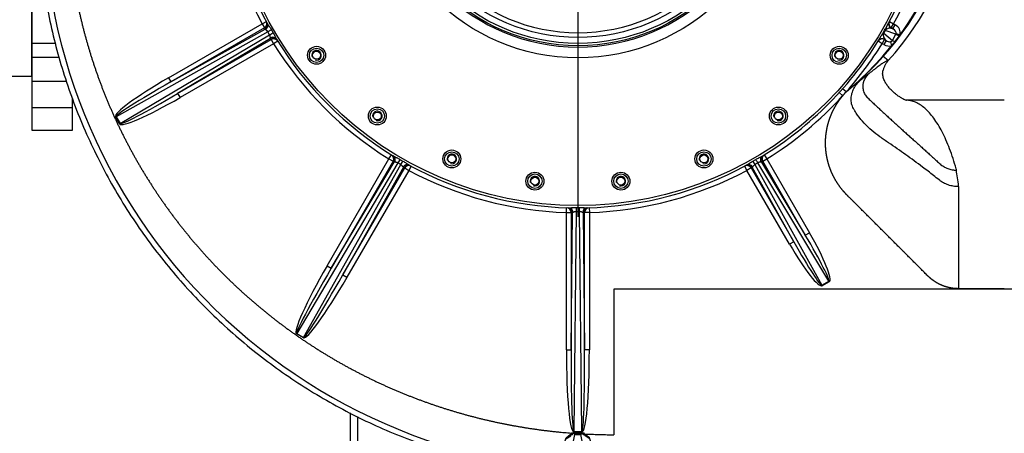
# Model space of a CAD drawing. Header units: metres. Extents: x -270273 to 328371, y -146885 to 591473.
# Tile 235 of 256: x 154415 to 155237, y -5404 to -5059. Entities that reach past the tile are written whole.
import ezdxf

# ---------------------------------------------------------------- set-up
doc = ezdxf.new("R2010")
doc.units = ezdxf.units.M
doc.layers.get('0').update_dxf_attribs({"color": 151})
doc.layers.add('Iv-status-nieuw', color=170, linetype='Continuous')

# ---------------------------------------------------------------- blocks, each defined once
blk = doc.blocks.new('Ventilator 2 Z.A.Z.')
for p, q in [((52885.18, -12141.48), (52885.18, -12441.36)), ((52543.46, -12325.1), (52621.59, -12279.99)), ((52621.59, -12279.99), (52625.11, -12278.1)), ((52621.59, -12279.99), (52623.58, -12283.43)), ((53145.25, -12278.1), (53148.78, -12279.99)), ((53146.79, -12283.43), (53148.78, -12279.99)), ((53148.78, -12279.99), (53150.08, -12280.74)), ((52626.41, -12286.61), (52499.69, -12357.59)), ((52623.58, -12283.43), (52545.44, -12328.54)), ((52545.44, -12328.54), (52624.13, -12284.47)), ((52624.45, -12284.72), (52624.13, -12284.47)), ((52627.84, -12289.08), (52626.41, -12286.61)), ((52629.33, -12284.95), (52630.73, -12287.38)), ((53139.96, -12287.47), (53141.27, -12285.2)), ((53141.82, -12285.49), (53140.49, -12287.79)), ((53140.49, -12287.79), (53147.76, -12293.89)), ((53150.65, -12288.71), (53141.82, -12285.49)), ((53146.66, -12283.67), (53148.09, -12284.19)), ((53148.09, -12284.19), (53146.79, -12283.43)), ((53147.76, -12293.89), (53150.65, -12288.71)), ((53148.09, -12284.19), (53150.08, -12280.74)), ((53150.65, -12288.71), (53150.89, -12288.14)), ((53150.89, -12288.14), (53154.11, -12289.05)), ((52503.01, -12363.34), (52627.84, -12289.08)), ((52628.55, -12292.13), (52551.04, -12338.24)), ((52551.04, -12338.24), (52629.17, -12293.13)), ((52631.16, -12296.57), (52553.03, -12341.68)), ((52628.55, -12292.13), (52628.5, -12291.72)), ((52629.17, -12293.13), (52631.16, -12296.57)), ((52634.56, -12294.46), (52631.16, -12296.57)), ((53139.21, -12296.57), (53135.81, -12294.46)), ((53139.21, -12296.57), (53141.19, -12293.13)), ((53140.51, -12297.32), (53139.21, -12296.57)), ((53142.5, -12293.88), (53140.51, -12297.32)), ((53141.19, -12293.13), (53142.5, -12293.88)), ((53142.5, -12293.88), (53141.33, -12292.9)), ((53146.06, -12294.9), (53147.09, -12298.25)), ((53139.65, -12307.04), (53147.09, -12298.25)), ((53139.65, -12307.04), (53139.99, -12307.34)), ((53144.31, -12310.71), (53139.99, -12307.34)), ((53128.44, -12321.41), (53122.65, -12325.84)), ((52543.46, -12325.1), (52545.44, -12328.54)), ((53117.44, -12329.74), (53116.97, -12330.08)), ((53122.65, -12325.84), (53118.07, -12329.26)), ((53103.28, -12337.5), (53106.24, -12340.19)), ((53109.19, -12336.9), (53106.19, -12334.25)), ((53109.19, -12336.9), (53116.97, -12330.08)), ((52551.04, -12338.24), (52553.03, -12341.68)), ((53241.18, -12343.86), (53159.19, -12343.86)), ((52499.29, -12357.82), (52499.69, -12357.59)), ((52502.61, -12363.56), (52499.29, -12357.82)), ((52499.69, -12357.59), (52503.01, -12363.34)), ((52502.61, -12363.56), (52503.01, -12363.34)), ((52675.86, -12482.28), (52727.47, -12392.88)), ((52730.91, -12394.87), (52679.3, -12484.26)), ((52679.3, -12484.26), (52731.92, -12395.49)), ((52727.47, -12392.88), (52729.58, -12389.48)), ((52727.47, -12392.88), (52730.91, -12394.87)), ((52732.3, -12395.56), (52731.92, -12395.49)), ((52736.66, -12393.3), (52739.09, -12394.7)), ((53031.28, -12394.73), (53033.72, -12393.32)), ((53038.46, -12395.48), (53075.06, -12456.55)), ((53039.45, -12394.87), (53042.89, -12392.88)), ((53075.06, -12456.55), (53039.45, -12394.87)), ((53040.78, -12389.48), (53042.89, -12392.88)), ((53042.89, -12392.88), (53078.5, -12454.56)), ((52734.94, -12396.24), (52650.46, -12538.77)), ((52656.21, -12542.09), (52737.4, -12397.66)), ((52739.56, -12399.9), (52688.99, -12489.86)), ((52688.99, -12489.86), (52740.6, -12400.46)), ((52744.05, -12402.45), (52692.43, -12491.85)), ((52737.4, -12397.66), (52734.94, -12396.24)), ((52739.56, -12399.9), (52739.32, -12399.61)), ((52740.6, -12400.46), (52744.05, -12402.45)), ((52745.93, -12398.93), (52744.05, -12402.45)), ((53026.32, -12402.45), (53024.43, -12398.93)), ((53029.76, -12400.46), (53026.32, -12402.45)), ((53061.93, -12464.13), (53026.32, -12402.45)), ((53029.76, -12400.46), (53065.37, -12462.14)), ((53065.37, -12462.14), (53030.78, -12399.91)), ((53035.37, -12396.13), (53032.89, -12397.56)), ((53032.89, -12397.56), (53088.96, -12498.44)), ((53094.7, -12495.13), (53035.37, -12396.13)), ((53203.04, -12416.09), (53203.04, -12501.36)), ((52875.61, -12437.7), (52875.74, -12433.71)), ((52894.62, -12433.71), (52894.75, -12437.7)), ((52875.61, -12552.5), (52875.61, -12437.7)), ((52875.61, -12437.7), (52879.59, -12437.7)), ((52879.59, -12437.7), (52879.59, -12552.5)), ((52879.59, -12552.5), (52880.77, -12437.74)), ((52881.12, -12437.62), (52880.77, -12437.74)), ((52883.77, -12436.91), (52881.86, -12620.77)), ((52888.5, -12620.77), (52886.6, -12436.91)), ((52889.59, -12437.74), (52889.24, -12437.62)), ((52889.59, -12437.74), (52890.78, -12552.5)), ((52890.78, -12552.5), (52890.78, -12437.7)), ((52894.75, -12437.7), (52890.78, -12437.7)), ((52894.75, -12437.7), (52894.75, -12552.5)), ((53075.06, -12456.55), (53078.5, -12454.56)), ((53065.37, -12462.14), (53061.93, -12464.13)), ((52675.86, -12482.28), (52679.3, -12484.26)), ((52688.99, -12489.86), (52692.43, -12491.85)), ((52915.56, -12501.36), (53203.04, -12501.36)), ((52915.56, -12623.43), (52915.56, -12501.36)), ((53088.96, -12498.44), (53094.7, -12495.13)), ((53088.96, -12498.44), (53089.24, -12498.93)), ((53094.98, -12495.62), (53089.24, -12498.93)), ((53094.7, -12495.13), (53094.98, -12495.62)), ((53170.11, -12501.36), (53406.9, -12501.36)), ((53241.18, -12501.36), (53203.04, -12501.36)), ((52650.46, -12538.77), (52650.26, -12539.12)), ((52656.01, -12542.44), (52650.26, -12539.12)), ((52650.46, -12538.77), (52656.21, -12542.09)), ((52656.21, -12542.09), (52656.01, -12542.44)), ((52875.61, -12552.5), (52879.59, -12552.5)), ((52894.75, -12552.5), (52890.78, -12552.5)), ((52695.18, -12605.15), (52695.18, -12698.86)), ((52701.18, -12608.19), (52701.18, -12727.86)), ((52881.86, -12620.77), (52888.5, -12620.77)), ((52881.86, -12621.13), (52881.86, -12620.77)), ((52888.5, -12621.13), (52881.86, -12621.13)), ((52888.5, -12621.13), (52888.5, -12620.77))]:
    blk.add_line(p, q)
for centre, radius in [((52885.18, -12138.86), 293), ((52885.18, -12138.86), 169.5), ((52885.18, -12138.86), 159.5), ((52885.18, -12138.86), 157.5), ((52885.18, -12138.86), 152.5), ((52667.01, -12306.27), 7.5), ((52667.01, -12306.27), 6), ((52667.01, -12306.27), 6), ((52667.01, -12306.27), 3.32), ((53103.35, -12306.27), 7.5), ((53103.35, -12306.27), 6), ((53103.35, -12306.27), 6), ((53103.35, -12306.27), 3.32), ((52717.77, -12357.03), 7.5), ((52717.77, -12357.03), 6), ((52717.77, -12357.03), 6), ((52717.77, -12357.03), 3.32), ((53052.59, -12357.03), 7.5), ((53052.59, -12357.03), 6), ((53052.59, -12357.03), 6), ((53052.59, -12357.03), 3.32), ((52779.94, -12392.92), 7.5), ((52779.94, -12392.92), 6), ((52779.94, -12392.92), 6), ((52990.42, -12392.92), 7.5), ((52990.42, -12392.92), 6), ((52990.42, -12392.92), 6), ((52779.94, -12392.92), 3.32), ((52990.42, -12392.92), 3.32), ((52849.29, -12411.5), 7.5), ((52849.29, -12411.5), 6), ((52849.29, -12411.5), 6), ((52849.29, -12411.5), 3.32), ((52921.08, -12411.5), 7.5), ((52921.08, -12411.5), 6), ((52921.08, -12411.5), 6), ((52921.08, -12411.5), 3.32)]:
    blk.add_circle(centre, radius)
for centre, radius, start, end in [((52885.18, -12138.86), 160.5, 93.57214, 86.42786), ((52885.18, -12138.86), 148.52, 0.00096, 359.99904), ((52915.74, -12177.27), 477.14, 175.39054, 269.93524), ((52885.18, -12138.86), 299, 181.83419, 208.16581), ((52885.18, -12138.86), 295, 181.43661, 208.55729), ((52885.18, -12138.86), 295, 330.85006, 358.84189), ((52885.18, -12138.86), 299, 331.83419, 358.16581), ((52947.08, -12135.16), 258.57, 318.24923, 348.19673), ((52947.05, -12135.28), 263.99, 318.35292, 348.30192), ((52887.17, -12142.3), 299, 208.16581, 208.39141), ((53104.52, -12269.03), 39.95, 328.12102, 332.51773), ((53143.96, -12289.31), 3.79, 156.46488, 178.94823), ((53023.14, -12214.34), 137.75, 329.04323, 330.31802), ((53144.86, -12287.74), 3.79, 121.05292, 143.53398), ((53145.84, -12288.83), 5.23, 80.87636, 124.03366), ((52883.19, -12142.3), 299, 331.78371, 331.83419), ((52883.19, -12135.42), 299, 211.60859, 211.83419), ((52885.18, -12138.86), 299, 211.83419, 238.16581), ((52885.18, -12138.86), 295, 211.44271, 238.55264), ((52885.18, -12138.86), 295, 301.4327, 329.14994), ((52885.18, -12138.86), 299, 318.51992, 328.16581), ((53145.39, -12289.6), 5.23, 175.96636, 219.12362), ((52887.17, -12135.42), 299, 328.16581, 328.21629), ((53118.69, -12271.57), 38.97, 316.78572, 323.12856), ((52937.33, -12136.26), 265.24, 323.25293, 324.51935), ((53124.57, -12269.72), 35.3, 324.51438, 326.79435), ((52667.01, -12306.27), 4, 255, 195), ((53103.35, -12306.27), 4, 255, 195), ((52908.7, -12102.48), 308.51, 312.46158, 318.46871), ((52948.17, -12136.24), 257.04, 311.05026, 318.26758), ((52885.18, -12138.86), 299, 301.83419, 317.67329), ((52717.77, -12357.03), 4, 255, 195), ((53052.59, -12357.03), 4, 255, 195), ((52888.62, -12140.84), 299, 238.16581, 238.39268), ((52779.94, -12392.92), 4, 255, 195), ((52990.42, -12392.92), 4, 255, 195), ((52881.74, -12140.84), 299, 301.61128, 301.83419), ((52881.74, -12136.87), 299, 241.60732, 241.83419), ((52885.18, -12138.86), 299, 241.83419, 268.16581), ((52885.18, -12138.86), 295, 241.44736, 268.54943), ((52885.18, -12138.86), 295, 271.45057, 298.5673), ((52885.18, -12138.86), 299, 271.83419, 298.16581), ((52888.62, -12136.87), 299, 298.16581, 298.38872), ((52849.29, -12411.5), 4, 255, 195), ((52921.08, -12411.5), 4, 255, 195), ((52885.18, -12144.78), 288.68, 269.72261, 270.27739), ((52889.16, -12138.86), 299, 268.16581, 268.39357), ((52885.18, -12147.3), 289.61, 269.71993, 270.28007), ((52881.21, -12138.86), 299, 271.60643, 271.83419)]:
    blk.add_arc(centre, radius, start, end)
for centre, major_axis, ratio, start_param, end_param in [((52621.59, -12279.99), (3.53, 1.89), 0.993565, 4.744196, 6.283185), ((52622.15, -12281.03), (3.52, 1.9), 0.993567, 4.740284, 6.283185), ((52622.56, -12281.79), (3.51, 1.91), 0.87103, 4.779115, 6.283185), ((53148.65, -12280.22), (-3.52, 1.89), 0.993566, 0, 1.539865), ((53148.78, -12279.99), (3.53, -1.89), 0.993565, 3.141593, 4.680582), ((52626.02, -12286.84), (3.47, 1.98), 0.000566, 0.307571, 1.456771), ((52627.44, -12289.31), (3.45, 2.02), 0.000566, -1.456771, -0.307571), ((53143.4, -12289.47), (-3.45, 2.02), 0.008259, 0.10803, 0.574259), ((53144.73, -12287.17), (-3.47, 1.98), 0.008259, -0.574259, -0.10803), ((53146.31, -12284.5), (-3.49, 1.95), 0.618712, 0, 0.732522), ((53146.11, -12286.59), (4.73, -1.72), 0.59617, 0.060609, 1.363125), ((53146.11, -12286.59), (7.87, -2.87), 0.835792, 0.060609, 1.363125), ((53153.56, -12290.39), (-3.48, 1.98), 0.008487, -1.497767, -0.57426), ((52630.09, -12294.83), (-3.41, -2.09), 0.87103, 3.141593, 4.645663), ((52630.54, -12295.57), (-3.41, -2.1), 0.993567, 3.141593, 4.684494), ((52631.16, -12296.57), (-3.4, -2.11), 0.993565, 3.141593, 4.680582), ((53139.21, -12296.57), (-3.4, 2.11), 0.993565, 4.744196, 6.283185), ((53139.34, -12296.34), (-3.4, 2.11), 0.993566, 4.74332, 6.283185), ((53141.88, -12292.18), (-3.43, 2.05), 0.618712, 5.550663, 6.283185), ((53143.59, -12290.96), (3.86, -3.23), 0.59617, 4.92006, 5.787268), ((53150.66, -12295.57), (-3.52, 1.9), 0.042605, -1.318161, -0.574825), ((53143.59, -12290.96), (6.42, -5.38), 0.835792, 4.92006, 5.787268), ((52552.97, -12327.74), (53.68, 30.07), 0.11377, 1.684987, 3.143077), ((52552.97, -12327.74), (53.28, 29.84), 0.049122, 1.684987, 3.143077), ((52555.5, -12332.12), (52.88, 31.46), 0.11377, 3.140108, 4.598198), ((52555.5, -12332.12), (52.49, 31.22), 0.049122, 3.140108, 4.598198), ((52727.47, -12392.88), (2.11, 3.4), 0.993565, 4.744196, 6.283185), ((52728.48, -12393.5), (2.1, 3.41), 0.993567, 4.740262, 6.283185), ((52729.19, -12393.94), (2.09, 3.41), 0.875129, 4.773093, 6.283185), ((52734.74, -12396.59), (2.02, 3.45), 0.000494, 0.311339, 1.470482), ((52737.2, -12398.01), (1.98, 3.47), 0.000494, -1.470482, -0.311339), ((53033.17, -12398.05), (-1.98, 3.47), 0.000718, 0.299866, 1.428404), ((53035.65, -12396.62), (-2.02, 3.45), 0.000718, -1.428404, -0.299866), ((53041.11, -12393.98), (-2.09, 3.41), 0.862404, 0, 1.49092), ((53041.9, -12393.49), (-2.1, 3.41), 0.993567, 0, 1.542855), ((53042.89, -12392.88), (2.11, -3.4), 0.993565, 3.141593, 4.680582), ((52742.27, -12401.49), (-1.91, -3.51), 0.875129, 3.141593, 4.651685), ((52743, -12401.89), (-1.9, -3.52), 0.993567, 3.141593, 4.684516), ((52744.05, -12402.45), (-1.89, -3.53), 0.993565, 3.141593, 4.680582), ((53026.32, -12402.45), (-1.89, 3.53), 0.993565, 4.744196, 6.283185), ((53027.34, -12401.9), (-1.9, 3.52), 0.993567, 4.74033, 6.283185), ((53028.16, -12401.46), (-1.91, 3.51), 0.862404, 4.792265, 6.283185), ((52875.61, -12437.7), (0.13, 4), 0.993565, 4.744196, 6.283185), ((52876.8, -12437.74), (-0.11, -4), 0.993567, 1.598653, 3.141593), ((52877.61, -12437.76), (-0.1, -4), 0.878, 1.627371, 3.141593), ((52883.77, -12437.27), (0.02, 4), 0.000444, 0.314023, 1.480183), ((52886.6, -12437.27), (-0.02, 4), 0.000444, -1.480183, -0.314023), ((52892.75, -12437.76), (0.1, -4), 0.878, 3.141593, 4.655814), ((52893.56, -12437.74), (0.11, -4), 0.993567, 3.141593, 4.684532), ((52894.75, -12437.7), (0.13, -4), 0.993565, 3.141593, 4.680582), ((53069.64, -12453.29), (-25.07, 41.83), 0.06152, 3.139275, 4.597778), ((53069.64, -12453.29), (-25.36, 42.31), 0.141895, 3.139275, 4.597778), ((53065.26, -12455.82), (-23.97, 43.12), 0.141895, 1.685407, 3.14391), ((53065.26, -12455.82), (-23.69, 42.62), 0.06152, 1.685407, 3.14391), ((52685.9, -12478.98), (35.64, 60.13), 0.100141, 1.684818, 3.142741), ((52685.9, -12478.98), (35.44, 59.79), 0.043165, 1.684818, 3.142741), ((52690.27, -12481.51), (34.25, 60.93), 0.100141, 3.140444, 4.598367), ((52690.27, -12481.51), (34.06, 60.58), 0.043165, 3.140444, 4.598367), ((52882.66, -12543.78), (0.8, 77.36), 0.090485, 1.684712, 3.142529), ((52882.66, -12543.78), (0.8, 76.99), 0.038962, 1.684712, 3.142529), ((52887.71, -12543.78), (-0.8, 77.36), 0.090485, 3.140656, 4.598473), ((52887.71, -12543.78), (-0.8, 76.99), 0.038962, 3.140656, 4.598473)]:
    blk.add_ellipse(centre, major_axis=major_axis, ratio=ratio, start_param=start_param, end_param=end_param)
for points, degree, knots in [([(52435.32, -12138.86), (52434.01, -12155.37), (52433.54, -12171.95), (52434.33, -12205.06), (52435.58, -12221.6), (52439.77, -12254.46), (52442.71, -12270.78), (52450.26, -12303.04), (52454.87, -12318.97), (52465.7, -12350.28), (52471.92, -12365.65), (52485.92, -12395.67), (52493.69, -12410.32), (52510.71, -12438.75), (52519.95, -12452.52), (52539.8, -12479.04), (52550.41, -12491.79), (52572.88, -12516.12), (52584.75, -12527.71), (52609.61, -12549.6), (52622.6, -12559.91), (52649.59, -12579.12), (52663.57, -12588.03), (52692.39, -12604.37), (52707.22, -12611.79), (52737.57, -12625.08), (52753.08, -12630.93), (52784.64, -12641.02), (52800.67, -12645.25), (52833.1, -12652.04), (52849.48, -12654.59), (52867.94, -12656.5), (52869.93, -12656.7), (52871.91, -12656.88)], 3, [0, 0, 0, 0, 0.0625, 0.0625, 0.125, 0.125, 0.1875, 0.1875, 0.25, 0.25, 0.3125, 0.3125, 0.375, 0.375, 0.4375, 0.4375, 0.5, 0.5, 0.5625, 0.5625, 0.625, 0.625, 0.6875, 0.6875, 0.75, 0.75, 0.8125, 0.8125, 0.875, 0.875, 0.9375, 0.9375, 0.9450195, 0.9450195, 0.9450195, 0.9450195]), ([(52460, -12140.52), (52458.11, -12164), (52458.77, -12187.62), (52459.43, -12211.16), (52462.62, -12234.54), (52465.8, -12257.86), (52471.45, -12280.75), (52477.09, -12303.56), (52485.13, -12325.7), (52493.14, -12347.75), (52503.45, -12368.88), (52513.72, -12389.93), (52526.16, -12409.83), (52538.55, -12429.64), (52552.96, -12448.1), (52567.31, -12466.48), (52583.52, -12483.32), (52599.66, -12500.08), (52617.47, -12515.13), (52635.21, -12530.11), (52654.42, -12543.23), (52673.55, -12556.3), (52693.95, -12567.39), (52714.26, -12578.43), (52735.63, -12587.39), (52756.91, -12596.31), (52779.04, -12603.08), (52801.07, -12609.82), (52823.73, -12614.35), (52846.3, -12618.87), (52869.27, -12621.15), (52892.16, -12623.42), (52915.23, -12623.44)], 2, [0, 0, 0, 0.0625, 0.0625, 0.125, 0.125, 0.1875, 0.1875, 0.25, 0.25, 0.3125, 0.3125, 0.375, 0.375, 0.4375, 0.4375, 0.5, 0.5, 0.5625, 0.5625, 0.625, 0.625, 0.6875, 0.6875, 0.75, 0.75, 0.8125, 0.8125, 0.875, 0.875, 0.9375, 0.9375, 1, 1, 1]), ([(53154.11, -12289.05), (53157.22, -12284.77), (53160.15, -12280.31), (53164.75, -12273.33), (53168.91, -12265.94), (53173.01, -12258.65), (53176.67, -12251.02), (53183.83, -12236.07), (53189.19, -12219.91), (53194.4, -12204.23), (53197.88, -12187.57)], 2, [0, 0, 0, 0.094902, 0.094902, 0.245752, 0.245752, 0.396601, 0.396601, 0.698301, 0.698301, 1, 1, 1]), ([(52626.07, -12279.88), (52626.25, -12280.2), (52626.48, -12280.55), (52626.87, -12281.13), (52627.01, -12281.34), (52627.29, -12281.75), (52627.44, -12281.96), (52627.73, -12282.39), (52627.88, -12282.61), (52628.17, -12283.06), (52628.32, -12283.29), (52628.76, -12283.99), (52629.05, -12284.46), (52629.33, -12284.95)], 3, [0, 0, 0, 0, 0.25, 0.25, 0.375, 0.375, 0.5, 0.5, 0.625, 0.625, 0.75, 0.75, 1, 1, 1, 1]), ([(52626.41, -12286.61), (52626.27, -12286.37), (52626.11, -12286.16), (52625.74, -12285.77), (52625.55, -12285.6), (52625.18, -12285.3), (52625, -12285.17), (52624.69, -12284.93), (52624.55, -12284.82), (52624.45, -12284.72)], 3, [0, 0, 0, 0, 0.25, 0.25, 0.5, 0.5, 0.75, 0.75, 1, 1, 1, 1]), ([(52630.73, -12287.38), (52631.02, -12287.87), (52631.28, -12288.35), (52631.79, -12289.32), (52632.03, -12289.8), (52632.37, -12290.51), (52632.48, -12290.74), (52632.7, -12291.19), (52632.81, -12291.41), (52633.01, -12291.83), (52633.11, -12292.04), (52633.31, -12292.41), (52633.4, -12292.59), (52633.5, -12292.74)], 3, [0, 0, 0, 0, 0.25, 0.25, 0.5, 0.5, 0.625, 0.625, 0.75, 0.75, 0.875, 0.875, 1, 1, 1, 1]), ([(52628.5, -12291.72), (52628.46, -12291.59), (52628.43, -12291.42), (52628.4, -12291.13), (52628.38, -12291.02), (52628.36, -12290.8), (52628.34, -12290.69), (52628.29, -12290.34), (52628.24, -12290.09), (52628.08, -12289.58), (52627.98, -12289.32), (52627.84, -12289.08)], 3, [0, 0, 0, 0, 0.25, 0.25, 0.375, 0.375, 0.5, 0.5, 0.75, 0.75, 1, 1, 1, 1]), ([(53146.06, -12294.9), (53146.23, -12294.88), (53146.4, -12294.85), (53146.72, -12294.76), (53146.88, -12294.71), (53147.19, -12294.55), (53147.34, -12294.46), (53147.53, -12294.27), (53147.58, -12294.2), (53147.68, -12294.05), (53147.72, -12293.97), (53147.76, -12293.89)], 3, [0, 0, 0, 0, 0.25, 0.25, 0.5, 0.5, 0.75, 0.75, 0.875, 0.875, 1, 1, 1, 1]), ([(53144.31, -12310.71), (53144.28, -12310.71), (53144.22, -12310.72), (53144.11, -12310.72), (53144.01, -12310.74), (53143.89, -12310.76), (53143.71, -12310.8), (53143.45, -12310.88), (53143.09, -12311.02), (53142.7, -12311.2), (53142.13, -12311.48), (53141.32, -12311.94), (53140.21, -12312.64), (53138.94, -12313.5), (53137.52, -12314.51), (53135.95, -12315.66), (53134.5, -12316.75), (53133.26, -12317.7), (53132.29, -12318.44), (53131.27, -12319.22), (53130.29, -12319.98), (53129.34, -12320.71), (53128.74, -12321.18), (53128.44, -12321.41)], 3, [0, 0, 0, 0, 0.016989, 0.03397, 0.050945, 0.067913, 0.084874, 0.127308, 0.169688, 0.212115, 0.254479, 0.339282, 0.424138, 0.509024, 0.593839, 0.678616, 0.763397, 0.805884, 0.848226, 0.890753, 0.933123, 0.966615, 1, 1, 1, 1]), ([(53144.31, -12310.71), (53144.07, -12310.99), (53143.83, -12311.27), (53143.38, -12311.84), (53143.16, -12312.14), (53142.73, -12312.74), (53142.53, -12313.04), (53142.14, -12313.66), (53141.95, -12313.98), (53141.59, -12314.62), (53141.43, -12314.95), (53141.11, -12315.61), (53140.96, -12315.94), (53140.67, -12316.62), (53140.54, -12316.96), (53140.3, -12317.66), (53140.18, -12318.01), (53140.04, -12318.5), (53140, -12318.64), (53139.96, -12318.78)], 3, [0, 0, 0, 0, 0.119021, 0.119021, 0.238042, 0.238042, 0.357064, 0.357064, 0.476085, 0.476085, 0.595106, 0.595106, 0.714127, 0.714127, 0.833149, 0.833149, 0.95217, 0.95217, 1, 1, 1, 1]), ([(53128.44, -12321.41), (53128.2, -12321.6), (53127.72, -12321.99), (53126.82, -12322.85), (53125.8, -12324.03), (53124.78, -12325.59), (53124.11, -12326.99), (53123.68, -12328.15), (53123.43, -12329.05), (53123.23, -12329.96), (53123.06, -12331.19), (53122.99, -12332.74), (53123.18, -12334.59), (53123.62, -12336.41), (53124.32, -12338.14), (53125.26, -12339.75), (53126.13, -12340.84), (53126.72, -12341.46), (53126.95, -12341.68), (53127.29, -12342), (53128.02, -12342.7), (53129.62, -12344.22), (53131.9, -12346.37), (53134.64, -12348.95), (53137.39, -12351.51), (53140.15, -12354.07), (53142.92, -12356.62), (53145.7, -12359.17), (53148.01, -12361.28), (53149.87, -12362.97), (53151.73, -12364.66), (53154.05, -12366.76), (53156.84, -12369.29), (53159.64, -12371.81), (53162.43, -12374.33), (53165.23, -12376.85), (53168.03, -12379.37), (53170.82, -12381.89), (53173.61, -12384.41), (53176.4, -12386.94), (53179.19, -12389.47), (53181.97, -12392.01), (53184.27, -12394.14), (53185.89, -12395.63), (53186.69, -12396.37), (53187.16, -12396.8), (53188.34, -12397.83), (53190.51, -12399.38), (53193.35, -12400.75), (53195.73, -12401.53), (53197.37, -12401.9), (53198.81, -12402.12), (53200.06, -12402.24), (53200.9, -12402.26), (53201.32, -12402.26)], 3, [0, 0, 0, 0, 0.007652, 0.015514, 0.030949, 0.046506, 0.061941, 0.069667, 0.077443, 0.085233, 0.092964, 0.108386, 0.123942, 0.139374, 0.154868, 0.170377, 0.185815, 0.189705, 0.191658, 0.193616, 0.201447, 0.21711, 0.248435, 0.27976, 0.311085, 0.342411, 0.373736, 0.405061, 0.436385, 0.452047, 0.46771, 0.499034, 0.530359, 0.561683, 0.593008, 0.624333, 0.655658, 0.686982, 0.718307, 0.749632, 0.780957, 0.812282, 0.843608, 0.859272, 0.867104, 0.871019, 0.874935, 0.906269, 0.937359, 0.953141, 0.968706, 0.979159, 0.98959, 1, 1, 1, 1]), ([(53159.62, -12343.95), (53159.62, -12343.98), (53159.41, -12344.03), (53158.56, -12343.69), (53156.74, -12342.81), (53154.55, -12341.56), (53152.15, -12339.97), (53149.64, -12338.03), (53147.08, -12335.72), (53144.69, -12333.13), (53142.76, -12330.54), (53141.11, -12327.69), (53139.96, -12324.7), (53139.47, -12321.6), (53139.75, -12319.85), (53139.95, -12318.81)], 3, [0.1219305, 0.1219305, 0.1219305, 0.1219305, 0.2128336, 0.2976561, 0.3483495, 0.3919329, 0.432805, 0.4722883, 0.5115907, 0.5541763, 0.6052397, 0.668087, 0.768085, 0.8810862, 1, 1, 1, 1]), ([(53203.04, -12416.09), (53203.01, -12416.09), (53202.56, -12416.09), (53201.8, -12416.07), (53200.35, -12415.97), (53197.87, -12415.66), (53194.33, -12414.76), (53190.98, -12413.28), (53188.83, -12411.96), (53187.64, -12411.11), (53185.51, -12409.44), (53182.14, -12406.76), (53177.54, -12403.2), (53172.15, -12399.1), (53165.96, -12394.49), (53158.91, -12389.39), (53151.79, -12384.38), (53145.79, -12380.26), (53140.93, -12377.02), (53136.18, -12373.66), (53130.45, -12369.17), (53124.08, -12363.19), (53119.39, -12357.61), (53116.8, -12353.66), (53115.71, -12351.77), (53115, -12350.5), (53113.99, -12348.17), (53113.22, -12344.58), (53113.4, -12340.2), (53114.56, -12335.97), (53116.25, -12332.72), (53117.95, -12330.36), (53119.38, -12328.71), (53120.93, -12327.19), (53122.08, -12326.29), (53122.65, -12325.84)], 3, [0, 0, 0, 0, 0.000655, 0.009581, 0.016276, 0.031893, 0.063102, 0.094316, 0.109933, 0.117344, 0.125554, 0.16816, 0.209807, 0.250526, 0.313563, 0.375497, 0.437509, 0.500469, 0.531712, 0.562955, 0.625429, 0.687892, 0.750331, 0.781566, 0.789401, 0.797188, 0.812799, 0.843962, 0.875134, 0.906331, 0.93753, 0.953341, 0.968765, 0.984406, 1, 1, 1, 1]), ([(53203.04, -12501.36), (53199.43, -12501.36), (53195.9, -12500.65), (53192.36, -12499.94), (53189.04, -12498.54), (53185.72, -12497.15), (53182.73, -12495.12), (53181.24, -12494.12), (53179.86, -12492.96), (53179.17, -12492.39), (53178.51, -12491.78), (53178.18, -12491.48), (53177.86, -12491.16), (53177.65, -12490.96), (53177.22, -12490.53), (53167.07, -12480.37), (53156.91, -12470.2), (53136.6, -12449.87), (53116.29, -12429.54), (53114.78, -12428.03), (53111.21, -12424.46), (53109.95, -12423.19), (53109.94, -12423.19), (53109.31, -12422.55), (53108.69, -12421.9), (53107.46, -12420.59), (53106.31, -12419.22), (53104, -12416.46), (53102.03, -12413.45), (53100.06, -12410.45), (53098.44, -12407.23), (53096.83, -12404.01), (53095.61, -12400.63), (53094.39, -12397.26), (53093.56, -12393.75), (53092.74, -12390.25), (53092.33, -12386.68), (53091.92, -12383.11), (53091.93, -12379.51), (53091.94, -12375.91), (53092.37, -12372.34), (53092.79, -12368.77), (53093.63, -12365.28), (53094.47, -12361.78), (53095.71, -12358.4), (53096.96, -12355.03), (53098.58, -12351.82), (53100.21, -12348.62), (53102.19, -12345.62), (53104.07, -12342.79), (53106.24, -12340.19)], 2, [0, 0, 0, 0.033397, 0.033397, 0.066794, 0.066794, 0.100192, 0.100192, 0.11689, 0.11689, 0.125239, 0.125239, 0.129414, 0.129414, 0.133589, 0.133589, 0.267177, 0.267177, 0.534355, 0.534355, 0.567752, 0.567752, 0.576101, 0.576101, 0.58445, 0.58445, 0.601149, 0.601149, 0.634546, 0.634546, 0.667943, 0.667943, 0.701341, 0.701341, 0.734738, 0.734738, 0.768135, 0.768135, 0.801532, 0.801532, 0.834929, 0.834929, 0.868326, 0.868326, 0.901724, 0.901724, 0.935121, 0.935121, 0.968518, 0.968518, 1, 1, 1]), ([(53201.32, -12402.26), (53201.32, -12401.92), (53201.12, -12401.58), (53200.18, -12398.26), (53199.3, -12395.37), (53197.47, -12389.79), (53196.51, -12387.09), (53194.54, -12381.92), (53193.53, -12379.44), (53191.43, -12374.7), (53190.35, -12372.44), (53188.15, -12368.16), (53187.01, -12366.14), (53184.7, -12362.35), (53183.52, -12360.57), (53181.12, -12357.28), (53179.9, -12355.76), (53177.42, -12352.98), (53176.16, -12351.73), (53173.62, -12349.49), (53172.34, -12348.51), (53169.75, -12346.83), (53168.44, -12346.12), (53165.82, -12344.99), (53164.5, -12344.57), (53161.85, -12344), (53160.52, -12343.86), (53159.19, -12343.86)], 3, [0, 0, 0, 0, 0.009458, 0.009458, 0.092001, 0.092001, 0.174612, 0.174612, 0.257155, 0.257155, 0.339654, 0.339654, 0.42215, 0.42215, 0.504681, 0.504681, 0.587283, 0.587283, 0.669854, 0.669854, 0.752375, 0.752375, 0.834882, 0.834882, 0.917412, 0.917412, 1, 1, 1, 1]), ([(52731.28, -12390.53), (52731.58, -12390.72), (52731.96, -12390.91), (52732.6, -12391.21), (52732.82, -12391.32), (52733.27, -12391.54), (52733.51, -12391.65), (52733.98, -12391.87), (52734.22, -12391.99), (52734.7, -12392.23), (52734.95, -12392.36), (52735.68, -12392.74), (52736.18, -12393.01), (52736.66, -12393.3)], 3, [0, 0, 0, 0, 0.25, 0.25, 0.375, 0.375, 0.5, 0.5, 0.625, 0.625, 0.75, 0.75, 1, 1, 1, 1]), ([(52734.94, -12396.24), (52734.7, -12396.1), (52734.45, -12396), (52733.94, -12395.84), (52733.69, -12395.79), (52733.21, -12395.71), (52732.99, -12395.68), (52732.6, -12395.63), (52732.43, -12395.6), (52732.3, -12395.56)], 3, [0, 0, 0, 0, 0.25, 0.25, 0.5, 0.5, 0.75, 0.75, 1, 1, 1, 1]), ([(52739.09, -12394.7), (52739.58, -12394.98), (52740.06, -12395.27), (52740.98, -12395.85), (52741.43, -12396.15), (52742.09, -12396.6), (52742.3, -12396.75), (52742.72, -12397.03), (52742.92, -12397.17), (52743.31, -12397.44), (52743.5, -12397.56), (52743.85, -12397.79), (52744.02, -12397.89), (52744.18, -12397.98)], 3, [0, 0, 0, 0, 0.25, 0.25, 0.5, 0.5, 0.625, 0.625, 0.75, 0.75, 0.875, 0.875, 1, 1, 1, 1]), ([(53026.25, -12397.94), (53026.57, -12397.77), (53026.93, -12397.54), (53027.5, -12397.15), (53027.71, -12397.01), (53028.11, -12396.74), (53028.32, -12396.59), (53028.96, -12396.16), (53029.41, -12395.87), (53030.33, -12395.29), (53030.8, -12395), (53031.28, -12394.73)], 3, [0, 0, 0, 0, 0.25, 0.25, 0.375, 0.375, 0.5, 0.5, 0.75, 0.75, 1, 1, 1, 1]), ([(53033.72, -12393.32), (53034.2, -12393.04), (53034.68, -12392.77), (53035.63, -12392.27), (53036.11, -12392.04), (53036.81, -12391.7), (53037.04, -12391.58), (53037.48, -12391.37), (53037.7, -12391.26), (53038.32, -12390.96), (53038.71, -12390.76), (53039.02, -12390.57)], 3, [0, 0, 0, 0, 0.25, 0.25, 0.5, 0.5, 0.625, 0.625, 0.75, 0.75, 1, 1, 1, 1]), ([(53038.01, -12395.5), (53037.87, -12395.54), (53037.7, -12395.56), (53037.31, -12395.6), (53037.08, -12395.62), (53036.74, -12395.67), (53036.62, -12395.69), (53036.37, -12395.74), (53036.24, -12395.77), (53035.87, -12395.89), (53035.61, -12395.99), (53035.37, -12396.13)], 3, [0, 0, 0, 0, 0.25, 0.25, 0.5, 0.5, 0.625, 0.625, 0.75, 0.75, 1, 1, 1, 1]), ([(53038.46, -12395.48), (53038.42, -12395.46), (53038.36, -12395.45), (53038.21, -12395.46), (53038.12, -12395.47), (53038.01, -12395.5)], 3, [0, 0, 0, 0, 0.5, 0.5, 1, 1, 1, 1]), ([(52739.32, -12399.61), (52739.21, -12399.52), (52739.11, -12399.39), (52738.92, -12399.15), (52738.86, -12399.07), (52738.73, -12398.89), (52738.65, -12398.8), (52738.43, -12398.53), (52738.26, -12398.33), (52737.87, -12397.97), (52737.64, -12397.8), (52737.4, -12397.66)], 3, [0, 0, 0, 0, 0.25, 0.25, 0.375, 0.375, 0.5, 0.5, 0.75, 0.75, 1, 1, 1, 1]), ([(53031.03, -12399.53), (53030.95, -12399.61), (53030.89, -12399.68), (53030.81, -12399.81), (53030.79, -12399.87), (53030.78, -12399.91)], 3, [0, 0, 0, 0, 0.5, 0.5, 1, 1, 1, 1]), ([(53032.89, -12397.56), (53032.65, -12397.7), (53032.44, -12397.86), (53032.05, -12398.23), (53031.89, -12398.42), (53031.6, -12398.79), (53031.47, -12398.97), (53031.23, -12399.29), (53031.13, -12399.43), (53031.03, -12399.53)], 3, [0, 0, 0, 0, 0.25, 0.25, 0.5, 0.5, 0.75, 0.75, 1, 1, 1, 1]), ([(53203.04, -12416.09), (53203.04, -12415.92), (53203.04, -12415.75), (53202.94, -12410.98), (53201.32, -12406.52), (53201.32, -12402.26)], 3, [0, 0, 0, 0, 0.035325, 0.035325, 1, 1, 1, 1]), ([(52877.71, -12433.76), (52878.07, -12433.77), (52878.5, -12433.75), (52879.2, -12433.7), (52879.45, -12433.68), (52879.95, -12433.64), (52880.21, -12433.61), (52880.73, -12433.57), (52881, -12433.56), (52881.54, -12433.52), (52881.82, -12433.51), (52882.65, -12433.47), (52883.22, -12433.46), (52883.78, -12433.46)], 3, [0, 0, 0, 0, 0.25, 0.25, 0.375, 0.375, 0.5, 0.5, 0.625, 0.625, 0.75, 0.75, 1, 1, 1, 1]), ([(52886.58, -12433.46), (52887.15, -12433.46), (52887.71, -12433.47), (52888.81, -12433.52), (52889.35, -12433.55), (52890.14, -12433.61), (52890.4, -12433.63), (52890.91, -12433.67), (52891.15, -12433.69), (52891.62, -12433.73), (52891.85, -12433.74), (52892.27, -12433.76), (52892.47, -12433.77), (52892.65, -12433.76)], 3, [0, 0, 0, 0, 0.25, 0.25, 0.5, 0.5, 0.625, 0.625, 0.75, 0.75, 0.875, 0.875, 1, 1, 1, 1]), ([(52883.77, -12436.91), (52883.48, -12436.91), (52883.21, -12436.94), (52882.69, -12437.06), (52882.44, -12437.14), (52881.99, -12437.31), (52881.79, -12437.39), (52881.42, -12437.54), (52881.26, -12437.6), (52881.12, -12437.62)], 3, [0, 0, 0, 0, 0.25, 0.25, 0.5, 0.5, 0.75, 0.75, 1, 1, 1, 1]), ([(52889.24, -12437.62), (52889.11, -12437.6), (52888.95, -12437.54), (52888.58, -12437.4), (52888.37, -12437.31), (52887.93, -12437.14), (52887.68, -12437.06), (52887.16, -12436.94), (52886.88, -12436.91), (52886.6, -12436.91)], 3, [0, 0, 0, 0, 0.25, 0.25, 0.5, 0.5, 0.75, 0.75, 1, 1, 1, 1])]:
    blk.add_open_spline(points, degree=degree, knots=knots)
blk.add_open_spline([(53106.24, -12340.19), (53107.18, -12339.06), (53108.17, -12337.96), (53109.19, -12336.9)], degree=3)
blk = doc.blocks.new('Afsluiter DN15 V.A.Z.')
for p, q in [((63007.14, -5940.59), (63012.24, -5925.19)), ((63012.24, -5925.19), (63016.29, -5922.49)), ((63012.24, -5925.19), (63012.26, -5925.17)), ((63012.26, -5925.18), (63012.58, -5924.22)), ((63012.58, -5924.22), (63015.75, -5921.53)), ((63012.58, -5924.22), (63016.61, -5921.54)), ((63015.73, -5921.55), (63015.74, -5921.49)), ((63015.74, -5921.49), (63016.63, -5921.49)), ((63015.75, -5921.53), (63016.61, -5921.53)), ((63016.29, -5922.49), (63016.63, -5921.49)), ((63016.63, -5921.49), (63017.89, -5921.49)), ((63016.67, -5921.49), (63017.1, -5920.19)), ((63017.1, -5920.19), (63026.3, -5920.19)), ((63017.89, -5921.49), (63018.32, -5920.19)), ((63019.7, -5921.49), (63018.32, -5920.19)), ((63018.32, -5928.56), (63019.7, -5921.49)), ((63019.7, -5921.49), (63024.91, -5921.49)), ((63019.81, -5918.99), (63024.81, -5918.99)), ((63019.81, -5920.19), (63019.81, -5918.99)), ((63024.81, -5920.19), (63024.81, -5918.99)), ((63024.91, -5921.49), (63026.3, -5920.19)), ((63026.3, -5928.56), (63024.91, -5921.49)), ((63026.73, -5921.49), (63026.3, -5920.19)), ((63026.3, -5920.19), (63027.52, -5920.19)), ((63026.73, -5921.49), (63027.99, -5921.49)), ((63027.95, -5921.49), (63027.52, -5920.19)), ((63028.32, -5922.49), (63027.99, -5921.49)), ((63027.99, -5921.49), (63028.88, -5921.49)), ((63028, -5921.53), (63028.87, -5921.53)), ((63032.04, -5924.22), (63028.01, -5921.54)), ((63032.38, -5925.19), (63028.32, -5922.49)), ((63032.04, -5924.22), (63028.87, -5921.53)), ((63028.89, -5921.55), (63028.88, -5921.49)), ((63032.36, -5925.18), (63032.04, -5924.22)), ((63032.38, -5925.19), (63032.35, -5925.17)), ((63037.47, -5940.59), (63032.38, -5925.19)), ((63007.14, -5940.59), (63017.72, -5930.35)), ((63017.72, -5930.35), (63018.32, -5928.56)), ((63017.72, -5930.35), (63026.9, -5930.35)), ((63018.32, -5928.56), (63026.3, -5928.56)), ((63026.9, -5930.35), (63026.3, -5928.56)), ((63037.47, -5940.59), (63026.9, -5930.35)), ((63005.61, -5941.39), (63039.01, -5941.39)), ((63005.61, -5953.59), (63005.61, -5941.39)), ((63007.14, -5940.59), (63009.31, -5940.59)), ((63009.31, -5941.39), (63009.31, -5940.59)), ((63035.31, -5940.59), (63037.47, -5940.59)), ((63035.31, -5941.39), (63035.31, -5940.59)), ((63039.01, -5953.59), (63039.01, -5941.39)), ((63005.61, -5953.59), (63039.01, -5953.59)), ((63008.37, -5958.94), (63009.31, -5953.59)), ((63012.13, -5956.98), (63012.01, -5956.91)), ((63012.24, -5957.05), (63012.13, -5956.98)), ((63012.35, -5957.12), (63012.24, -5957.05)), ((63012.57, -5957.26), (63012.35, -5957.12)), ((63012.68, -5957.33), (63012.57, -5957.26)), ((63012.68, -5957.33), (63013.39, -5957.09)), ((63013.39, -5957.09), (63015.53, -5956.4)), ((63015.53, -5956.4), (63016.96, -5955.94)), ((63016.96, -5955.94), (63017, -5955.82)), ((63017, -5955.82), (63017.05, -5955.7)), ((63017.05, -5955.7), (63017.1, -5955.58)), ((63017.1, -5955.58), (63017.15, -5955.46)), ((63017.15, -5955.46), (63017.2, -5955.33)), ((63017.2, -5955.33), (63017.25, -5955.21)), ((63027.42, -5955.33), (63027.37, -5955.21)), ((63027.47, -5955.46), (63027.42, -5955.33)), ((63027.52, -5955.58), (63027.47, -5955.46)), ((63027.57, -5955.7), (63027.52, -5955.58)), ((63027.62, -5955.82), (63027.57, -5955.7)), ((63027.66, -5955.94), (63027.62, -5955.82)), ((63028.38, -5956.17), (63027.66, -5955.94)), ((63029.09, -5956.4), (63028.38, -5956.17)), ((63031.94, -5957.33), (63029.09, -5956.4)), ((63031.94, -5957.33), (63032.05, -5957.26)), ((63032.05, -5957.26), (63032.27, -5957.12)), ((63032.27, -5957.12), (63032.38, -5957.05)), ((63032.38, -5957.05), (63032.49, -5956.98)), ((63032.49, -5956.98), (63032.61, -5956.91)), ((63036.25, -5958.94), (63035.31, -5953.59)), ((63000.59, -5967.32), (63000.72, -5967.31)), ((63000.72, -5967.31), (63000.85, -5967.3)), ((63000.85, -5967.3), (63000.98, -5967.29)), ((63000.98, -5967.29), (63001.37, -5967.26)), ((63001.37, -5967.26), (63001.81, -5966.65)), ((63001.81, -5966.65), (63002.69, -5965.44)), ((63002.69, -5965.44), (63003.13, -5964.84)), ((63003.13, -5964.84), (63003.57, -5964.23)), ((63003.57, -5964.23), (63004.01, -5963.62)), ((63003.86, -5962.99), (63003.82, -5962.86)), ((63003.89, -5963.12), (63003.86, -5962.99)), ((63003.92, -5963.24), (63003.89, -5963.12)), ((63003.95, -5963.37), (63003.92, -5963.24)), ((63003.98, -5963.5), (63003.95, -5963.37)), ((63004.01, -5963.62), (63003.98, -5963.5)), ((63040.61, -5963.62), (63040.64, -5963.5)), ((63041.05, -5964.23), (63040.61, -5963.62)), ((63040.64, -5963.5), (63040.67, -5963.37)), ((63040.67, -5963.37), (63040.7, -5963.24)), ((63040.7, -5963.24), (63040.73, -5963.12)), ((63040.73, -5963.12), (63040.76, -5962.99)), ((63040.76, -5962.99), (63040.79, -5962.86)), ((63041.49, -5964.84), (63041.05, -5964.23)), ((63041.93, -5965.44), (63041.49, -5964.84)), ((63042.81, -5966.65), (63041.93, -5965.44)), ((63043.25, -5967.26), (63042.81, -5966.65)), ((63043.38, -5967.27), (63043.25, -5967.26)), ((63043.51, -5967.28), (63043.38, -5967.27)), ((63043.64, -5967.29), (63043.51, -5967.28)), ((63043.77, -5967.3), (63043.64, -5967.29)), ((63043.9, -5967.31), (63043.77, -5967.3)), ((63044.03, -5967.32), (63043.9, -5967.31)), ((62997.56, -5977.03), (62997.46, -5976.94)), ((62997.46, -5982.45), (62997.56, -5982.36)), ((62997.66, -5977.11), (62997.56, -5977.03)), ((62997.56, -5982.36), (62997.66, -5982.28)), ((62997.76, -5977.2), (62997.66, -5977.11)), ((62997.66, -5982.28), (62997.76, -5982.19)), ((62997.86, -5977.28), (62997.76, -5977.2)), ((62997.76, -5982.19), (62997.86, -5982.11)), ((62997.96, -5977.36), (62997.86, -5977.28)), ((62997.86, -5982.11), (62997.96, -5982.03)), ((62998.06, -5977.44), (62997.96, -5977.36)), ((62997.96, -5982.03), (62998.06, -5981.94)), ((62998.06, -5981.94), (62998.06, -5977.44)), ((63046.56, -5977.44), (63046.66, -5977.36)), ((63046.56, -5981.94), (63046.56, -5977.44)), ((63046.66, -5982.03), (63046.56, -5981.94)), ((63046.66, -5977.36), (63046.76, -5977.28)), ((63046.76, -5982.11), (63046.66, -5982.03)), ((63046.76, -5977.28), (63046.86, -5977.2)), ((63046.86, -5982.19), (63046.76, -5982.11)), ((63046.86, -5977.2), (63046.96, -5977.11)), ((63046.96, -5982.28), (63046.86, -5982.19)), ((63046.96, -5977.11), (63047.06, -5977.03)), ((63047.06, -5982.36), (63046.96, -5982.28)), ((63047.06, -5977.03), (63047.16, -5976.94)), ((63047.16, -5982.45), (63047.06, -5982.36)), ((63000.72, -5992.08), (63000.59, -5992.07)), ((63000.85, -5992.09), (63000.72, -5992.08)), ((63000.98, -5992.1), (63000.85, -5992.09)), ((63001.11, -5992.11), (63000.98, -5992.1)), ((63001.24, -5992.12), (63001.11, -5992.11)), ((63001.37, -5992.13), (63001.24, -5992.12)), ((63001.81, -5992.74), (63001.37, -5992.13)), ((63042.81, -5992.74), (63043.25, -5992.13)), ((63043.25, -5992.13), (63043.51, -5992.11)), ((63043.51, -5992.11), (63043.64, -5992.1)), ((63043.64, -5992.1), (63043.77, -5992.09)), ((63043.77, -5992.09), (63043.9, -5992.08)), ((63043.9, -5992.08), (63044.03, -5992.07)), ((63002.69, -5993.95), (63001.81, -5992.74)), ((63003.13, -5994.55), (63002.69, -5993.95)), ((63003.57, -5995.16), (63003.13, -5994.55)), ((63004.01, -5995.77), (63003.57, -5995.16)), ((63003.82, -5996.53), (63003.86, -5996.4)), ((63003.86, -5996.4), (63003.89, -5996.27)), ((63003.89, -5996.27), (63003.92, -5996.15)), ((63003.92, -5996.15), (63003.95, -5996.02)), ((63003.95, -5996.02), (63003.98, -5995.89)), ((63003.98, -5995.89), (63004.01, -5995.77)), ((63040.61, -5995.77), (63041.05, -5995.16)), ((63040.64, -5995.89), (63040.61, -5995.77)), ((63040.67, -5996.02), (63040.64, -5995.89)), ((63040.7, -5996.15), (63040.67, -5996.02)), ((63040.73, -5996.27), (63040.7, -5996.15)), ((63040.76, -5996.4), (63040.73, -5996.27)), ((63040.79, -5996.53), (63040.76, -5996.4)), ((63041.05, -5995.16), (63041.49, -5994.55)), ((63041.49, -5994.55), (63041.93, -5993.95)), ((63041.93, -5993.95), (63042.81, -5992.74)), ((63012.01, -6002.48), (63012.13, -6002.41)), ((63012.13, -6002.41), (63012.24, -6002.34)), ((63012.24, -6002.34), (63012.35, -6002.27)), ((63012.35, -6002.27), (63012.57, -6002.13)), ((63012.57, -6002.13), (63012.68, -6002.06)), ((63015.53, -6002.99), (63012.68, -6002.06)), ((63016.24, -6003.22), (63015.53, -6002.99)), ((63016.96, -6003.45), (63016.24, -6003.22)), ((63017, -6003.57), (63016.96, -6003.45)), ((63017.05, -6003.69), (63017, -6003.57)), ((63017.1, -6003.81), (63017.05, -6003.69)), ((63017.15, -6003.93), (63017.1, -6003.81)), ((63017.2, -6004.06), (63017.15, -6003.93)), ((63017.25, -6004.18), (63017.2, -6004.06)), ((63027.37, -6004.18), (63027.42, -6004.06)), ((63027.42, -6004.06), (63027.47, -6003.93)), ((63027.47, -6003.93), (63027.52, -6003.81)), ((63027.52, -6003.81), (63027.57, -6003.69)), ((63027.57, -6003.69), (63027.62, -6003.57)), ((63027.62, -6003.57), (63027.66, -6003.45)), ((63027.66, -6003.45), (63029.09, -6002.99)), ((63029.09, -6002.99), (63031.94, -6002.06)), ((63032.05, -6002.13), (63031.94, -6002.06)), ((63032.27, -6002.27), (63032.05, -6002.13)), ((63032.38, -6002.34), (63032.27, -6002.27)), ((63032.49, -6002.41), (63032.38, -6002.34)), ((63032.61, -6002.48), (63032.49, -6002.41))]:
    blk.add_line(p, q)
for radius in [25, 20, 16.85, 13.5, 10, 7.75, 7.5]:
    blk.add_circle((63022.31, -5979.69), radius)
blk.add_ellipse((63022.31, -5940.59), major_axis=(13, 0), ratio=0.294316, start_param=0, end_param=3.141593)

msp = doc.modelspace()

# ---------------------------------------------------------------- linework, layer by layer
at = {"layer": 'Iv-status-nieuw'}
for p, q in [((154444.9433, -5078.4685), (154425.3292, -5078.4685)), ((154425.3292, -5089.9685), (154448.0335, -5089.9685)), ((154425.3292, -5109.9685), (154454.1452, -5109.9685)), ((154459.1385, -5109.9685), (154459.3292, -5109.9685)), ((154425.3292, -5131.9685), (154459.3292, -5131.9685))]:
    msp.add_line(p, q, dxfattribs=at)
msp.add_lwpolyline([(154459.3292, -4800.712), (154459.3292, -4690.9685), (154425.3292, -4690.9685), (154425.3292, -5150.9685), (154459.3292, -5150.9685), (154459.3292, -5124.876)], dxfattribs=at)
msp.add_lwpolyline([(154405.3292, -4735.9685), (154405.3292, -5105.9685), (154425.3292, -5105.9685), (154425.3292, -4735.9685)], close=True, dxfattribs=at)

# ---------------------------------------------------------------- block references
for name, p in [('Ventilator 2 Z.A.Z.', (101996.1471, 7217.8889)), ('Afsluiter DN15 V.A.Z.', (91859.0196, 516.1264))]:
    msp.add_blockref(name, p, dxfattribs=at)

doc.saveas('drawing.dxf')
